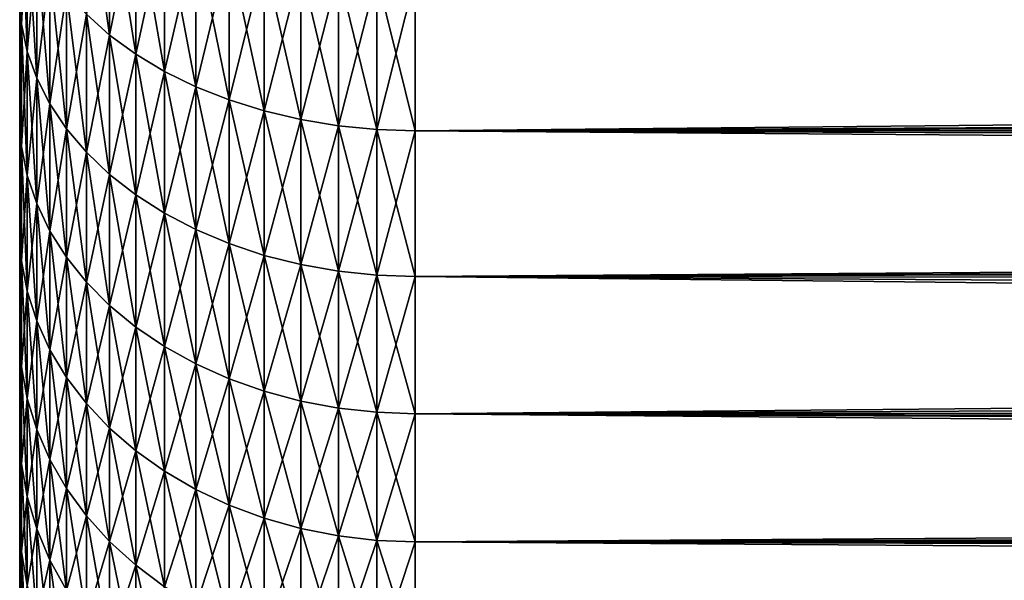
# Model space of a CAD drawing. Header units: metres. Extents: x -105 to 105, y -72 to 59.
# Tile 5 of 256: x -92 to -87.02, y -13.38 to -10.55. Entities that reach past the tile are written whole.
import ezdxf

# ---------------------------------------------------------------- set-up
doc = ezdxf.new("R2010")
doc.units = ezdxf.units.M
doc.layers.add('solid_509431_AD150_SW0001', color=7, linetype='CONTINUOUS')

msp = doc.modelspace()

# ---------------------------------------------------------------- linework, layer by layer
at = {"layer": 'solid_509431_AD150_SW0001'}
for points in [[(-91.545273, -10.623024, -11.990915), (-91.662392, -10.518423, -11.872845), (-91.662392, -9.782368, -12.48627)], [(-91.545273, -9.879649, -12.610441), (-91.545273, -10.623024, -11.990915), (-91.662392, -9.782368, -12.48627)], [(-91.545273, -10.623024, 11.990915), (-91.545273, -9.879649, 12.610441), (-91.662392, -10.518423, 11.872845)], [(-91.413239, -9.969375, 12.724967), (-91.545273, -9.879649, 12.610441), (-91.545273, -10.623024, 11.990915)], [(-91.413239, -10.719501, -12.099814), (-91.545273, -10.623024, -11.990915), (-91.545273, -9.879649, -12.610441)], [(-91.413239, -9.969375, -12.724967), (-91.413239, -10.719501, -12.099814), (-91.545273, -9.879649, -12.610441)], [(-91.990372, -10.568442, 10.568442), (-91.990372, -9.911054, 11.187267), (-92, -10.267, 10.590145)], [(-91.990372, -9.911054, -11.187267), (-91.990372, -10.568442, -10.568442), (-92, -9.935989, -10.901311)], [(-91.990372, -10.568442, -10.568442), (-92, -10.267, -10.590145), (-92, -9.935989, -10.901311)], [(-91.961533, -10.039925, 11.332732), (-91.990372, -9.911054, 11.187267), (-91.990372, -10.568442, 10.568442)], [(-91.961533, -10.70586, -10.70586), (-91.990372, -10.568442, -10.568442), (-91.990372, -9.911054, -11.187267)], [(-91.961533, -10.039925, -11.332732), (-91.961533, -10.70586, -10.70586), (-91.990372, -9.911054, -11.187267)], [(-91.413239, -10.719501, 12.099814), (-91.413239, -9.969375, 12.724967), (-91.545273, -10.623024, 11.990915)], [(-91.26757, -10.050678, 12.828743), (-91.413239, -9.969375, 12.724967), (-91.413239, -10.719501, 12.099814)], [(-91.26757, -10.806921, -12.198492), (-91.413239, -10.719501, -12.099814), (-91.413239, -9.969375, -12.724967)], [(-91.26757, -10.050678, -12.828743), (-91.26757, -10.806921, -12.198492), (-91.413239, -9.969375, -12.724967)], [(-91.961533, -10.70586, 10.70586), (-91.961533, -10.039925, 11.332732), (-91.990372, -10.568442, 10.568442)], [(-91.913765, -10.166297, 11.475377), (-91.961533, -10.039925, 11.332732), (-91.961533, -10.70586, 10.70586)], [(-91.913765, -10.840615, -10.840615), (-91.961533, -10.70586, -10.70586), (-91.961533, -10.039925, -11.332732)], [(-91.913765, -10.166297, -11.475377), (-91.913765, -10.840615, -10.840615), (-91.961533, -10.039925, -11.332732)], [(-91.26757, -10.806921, 12.198492), (-91.26757, -10.050678, 12.828743), (-91.413239, -10.719501, 12.099814)], [(-91.109673, -10.122774, 12.920767), (-91.26757, -10.050678, 12.828743), (-91.26757, -10.806921, 12.198492)], [(-91.109673, -10.884442, -12.285995), (-91.26757, -10.806921, -12.198492), (-91.26757, -10.050678, -12.828743)], [(-91.109673, -10.122774, -12.920767), (-91.109673, -10.884442, -12.285995), (-91.26757, -10.050678, -12.828743)], [(-91.109673, -10.884442, 12.285995), (-91.109673, -10.122774, 12.920767), (-91.26757, -10.806921, 12.198492)], [(-90.941063, -10.184969, 13.000152), (-91.109673, -10.122774, 12.920767), (-91.109673, -10.884442, 12.285995)], [(-90.941063, -10.951317, -12.361481), (-91.109673, -10.884442, -12.285995), (-91.109673, -10.122774, -12.920767)], [(-90.941063, -10.184969, -13.000152), (-90.941063, -10.951317, -12.361481), (-91.109673, -10.122774, -12.920767)], [(-91.913765, -10.840615, 10.840615), (-91.913765, -10.166297, 11.475377), (-91.961533, -10.70586, 10.70586)], [(-91.847534, -10.288952, 11.613826), (-91.913765, -10.166297, 11.475377), (-91.913765, -10.840615, 10.840615)], [(-91.847534, -10.971406, -10.971406), (-91.913765, -10.840615, -10.840615), (-91.913765, -10.166297, -11.475377)], [(-91.847534, -10.288952, -11.613826), (-91.847534, -10.971406, -10.971406), (-91.913765, -10.166297, -11.475377)], [(-90.941063, -10.951317, 12.361481), (-90.941063, -10.184969, 13.000152), (-91.109673, -10.884442, 12.285995)], [(-90.763374, -10.23666, 13.066132), (-90.941063, -10.184969, 13.000152), (-90.941063, -10.951317, 12.361481)], [(-90.763374, -11.006898, -12.424219), (-90.941063, -10.951317, -12.361481), (-90.941063, -10.184969, -13.000152)], [(-90.763374, -10.23666, -13.066132), (-90.763374, -11.006898, -12.424219), (-90.941063, -10.184969, -13.000152)], [(-90.763374, -11.006898, 12.424219), (-90.763374, -10.23666, 13.066132), (-90.941063, -10.951317, 12.361481)], [(-90.578316, -10.27735, 13.118069), (-90.763374, -10.23666, 13.066132), (-90.763374, -11.006898, 12.424219)], [(-90.578316, -11.05065, -12.473605), (-90.763374, -11.006898, -12.424219), (-90.763374, -10.23666, -13.066132)], [(-90.578316, -10.27735, -13.118069), (-90.578316, -11.05065, -12.473605), (-90.763374, -10.23666, -13.066132)], [(-92, -10.588288, -10.268916), (-92, -10.588288, 10.268917), (-92, -10.267, 10.590145)], [(-91.990372, -10.568442, 10.568442), (-92, -10.267, 10.590145), (-92, -10.588288, 10.268917)], [(-92, -10.267, -10.590145), (-92, -10.588288, -10.268916), (-92, -10.267, 10.590145)], [(-91.990372, -10.568442, -10.568442), (-92, -10.588288, -10.268916), (-92, -10.267, -10.590145)], [(-91.847534, -10.971406, 10.971406), (-91.847534, -10.288952, 11.613826), (-91.913765, -10.840615, 10.840615)], [(-91.763474, -10.406706, 11.746743), (-91.847534, -10.288952, 11.613826), (-91.847534, -10.971406, 10.971406)], [(-91.763474, -11.096971, -11.096971), (-91.847534, -10.971406, -10.971406), (-91.847534, -10.288952, -11.613826)], [(-91.763474, -10.406706, -11.746743), (-91.763474, -11.096971, -11.096971), (-91.847534, -10.288952, -11.613826)], [(-90.578316, -11.05065, 12.473605), (-90.578316, -10.27735, 13.118069), (-90.763374, -11.006898, 12.424219)], [(-90.38768, -10.306647, 13.155463), (-90.578316, -10.27735, 13.118069), (-90.578316, -11.05065, 12.473605)], [(-90.38768, -11.08215, -12.509162), (-90.578316, -11.05065, -12.473605), (-90.578316, -10.27735, -13.118069)], [(-90.38768, -10.306647, -13.155463), (-90.38768, -11.08215, -12.509162), (-90.578316, -10.27735, -13.118069)], [(-90.38768, -11.08215, 12.509162), (-90.38768, -10.306647, 13.155463), (-90.578316, -11.05065, 12.473605)], [(-90.193298, -10.324266, 13.177953), (-90.38768, -10.306647, 13.155463), (-90.38768, -11.08215, 12.509162)], [(-90.193298, -11.101096, -12.530547), (-90.38768, -11.08215, -12.509162), (-90.38768, -10.306647, -13.155463)], [(-90.193298, -10.324266, -13.177953), (-90.193298, -11.101096, -12.530547), (-90.38768, -10.306647, -13.155463)], [(-90.193298, -11.101096, 12.530547), (-90.193298, -10.324266, 13.177953), (-90.38768, -11.08215, 12.509162)], [(-90.193298, -10.324266, -13.177953), (-90, -10.330041, -13.185324), (-90, -11.107305, -12.537555)], [(-90.193298, -10.324266, -13.177953), (-90, -11.107305, -12.537555), (-90.193298, -11.101096, -12.530547)], [(-90.193298, -11.101096, 12.530547), (-90, -10.330041, 13.185324), (-90.193298, -10.324266, 13.177953)], [(-90.193298, -11.101096, 12.530547), (-90, -11.107305, 12.537555), (-90, -10.330041, 13.185324)], [(-27.722731, -10.880541, -12.734847), (-90, -11.107305, -12.537555), (-90, -10.330041, -13.185324)], [(-27.60977, -10.522709, -13.03208), (-27.722731, -10.880541, -12.734847), (-90, -10.330041, -13.185324)], [(-18.719818, -10.395204, 13.13401), (-90, -10.330041, 13.185324), (-90, -11.107305, 12.537555)], [(-91.763474, -11.096971, 11.096971), (-91.763474, -10.406706, 11.746743), (-91.847534, -10.971406, 10.971406)], [(-91.662392, -10.518423, 11.872845), (-91.763474, -10.406706, 11.746743), (-91.763474, -11.096971, 11.096971)], [(-91.662392, -11.216097, -11.216097), (-91.763474, -11.096971, -11.096971), (-91.763474, -10.406706, -11.746743)], [(-91.662392, -10.518423, -11.872845), (-91.662392, -11.216097, -11.216097), (-91.763474, -10.406706, -11.746743)], [(-19.122658, -10.718576, 12.871465), (-18.719818, -10.395204, 13.13401), (-90, -11.107305, 12.537555)], [(-91.662392, -11.216097, 11.216097), (-91.662392, -10.518423, 11.872845), (-91.763474, -11.096971, 11.096971)], [(-91.545273, -10.623024, 11.990915), (-91.662392, -10.518423, 11.872845), (-91.662392, -11.216097, 11.216097)], [(-91.545273, -11.327637, -11.327637), (-91.662392, -11.216097, -11.216097), (-91.662392, -10.518423, -11.872845)], [(-91.545273, -10.623024, -11.990915), (-91.545273, -11.327637, -11.327637), (-91.662392, -10.518423, -11.872845)], [(-91.990372, -10.568442, 10.568442), (-92, -10.588288, 10.268917), (-92, -10.899557, 9.937915)], [(-91.990372, -11.187267, 9.911054), (-91.990372, -10.568442, 10.568442), (-92, -10.899557, 9.937915)], [(-91.990372, -10.568442, -10.568442), (-91.990372, -11.187267, -9.911054), (-92, -10.588288, -10.268916)], [(-92, -10.899557, -9.937914), (-92, -10.899557, 9.937915), (-92, -10.588288, 10.268917)], [(-92, -10.588288, -10.268916), (-92, -10.899557, -9.937914), (-92, -10.588288, 10.268917)], [(-91.990372, -11.187267, -9.911054), (-92, -10.899557, -9.937914), (-92, -10.588288, -10.268916)], [(-91.961533, -10.70586, 10.70586), (-91.990372, -10.568442, 10.568442), (-91.990372, -11.187267, 9.911054)], [(-91.961533, -11.332732, -10.039925), (-91.990372, -11.187267, -9.911054), (-91.990372, -10.568442, -10.568442)], [(-91.961533, -10.70586, -10.70586), (-91.961533, -11.332732, -10.039925), (-91.990372, -10.568442, -10.568442)], [(-91.545273, -11.327637, 11.327637), (-91.545273, -10.623024, 11.990915), (-91.662392, -11.216097, 11.216097)], [(-91.413239, -10.719501, 12.099814), (-91.545273, -10.623024, 11.990915), (-91.545273, -11.327637, 11.327637)], [(-91.413239, -11.430512, -11.430512), (-91.545273, -11.327637, -11.327637), (-91.545273, -10.623024, -11.990915)], [(-91.413239, -10.719501, -12.099814), (-91.413239, -11.430512, -11.430512), (-91.545273, -10.623024, -11.990915)], [(-91.961533, -11.332732, 10.039925), (-91.961533, -10.70586, 10.70586), (-91.990372, -11.187267, 9.911054)], [(-91.913765, -10.840615, 10.840615), (-91.961533, -10.70586, 10.70586), (-91.961533, -11.332732, 10.039925)], [(-91.913765, -11.475377, -10.166297), (-91.961533, -11.332732, -10.039925), (-91.961533, -10.70586, -10.70586)], [(-91.913765, -10.840615, -10.840615), (-91.913765, -11.475377, -10.166297), (-91.961533, -10.70586, -10.70586)], [(-91.413239, -11.430512, 11.430512), (-91.413239, -10.719501, 12.099814), (-91.545273, -11.327637, 11.327637)], [(-91.26757, -10.806921, 12.198492), (-91.413239, -10.719501, 12.099814), (-91.413239, -11.430512, 11.430512)], [(-91.26757, -11.523731, -11.523731), (-91.413239, -11.430512, -11.430512), (-91.413239, -10.719501, -12.099814)], [(-91.26757, -10.806921, -12.198492), (-91.26757, -11.523731, -11.523731), (-91.413239, -10.719501, -12.099814)], [(-19.515896, -11.032803, 12.603165), (-19.122658, -10.718576, 12.871465), (-90, -11.107305, 12.537555)], [(-91.26757, -11.523731, 11.523731), (-91.26757, -10.806921, 12.198492), (-91.413239, -11.430512, 11.430512)], [(-91.109673, -10.884442, 12.285995), (-91.26757, -10.806921, 12.198492), (-91.26757, -11.523731, 11.523731)], [(-91.109673, -11.606395, -11.606395), (-91.26757, -11.523731, -11.523731), (-91.26757, -10.806921, -12.198492)], [(-91.109673, -10.884442, -12.285995), (-91.109673, -11.606395, -11.606395), (-91.26757, -10.806921, -12.198492)], [(-91.913765, -11.475377, 10.166297), (-91.913765, -10.840615, 10.840615), (-91.961533, -11.332732, 10.039925)], [(-91.847534, -10.971406, 10.971406), (-91.913765, -10.840615, 10.840615), (-91.913765, -11.475377, 10.166297)], [(-91.847534, -11.613826, -10.288952), (-91.913765, -11.475377, -10.166297), (-91.913765, -10.840615, -10.840615)], [(-91.847534, -10.971406, -10.971406), (-91.847534, -11.613826, -10.288952), (-91.913765, -10.840615, -10.840615)], [(-92, -11.200445, -9.597525), (-92, -11.200445, 9.597525), (-92, -10.899557, 9.937915)], [(-91.990372, -11.187267, 9.911054), (-92, -10.899557, 9.937915), (-92, -11.200445, 9.597525)], [(-92, -10.899557, -9.937914), (-92, -11.200445, -9.597525), (-92, -10.899557, 9.937915)], [(-91.990372, -11.187267, -9.911054), (-92, -11.200445, -9.597525), (-92, -10.899557, -9.937914)], [(-91.109673, -11.606395, 11.606395), (-91.109673, -10.884442, 12.285995), (-91.26757, -11.523731, 11.523731)], [(-90.941063, -10.951317, 12.361481), (-91.109673, -10.884442, 12.285995), (-91.109673, -11.606395, 11.606395)], [(-90.941063, -11.677704, -11.677704), (-91.109673, -11.606395, -11.606395), (-91.109673, -10.884442, -12.285995)], [(-90.941063, -10.951317, -12.361481), (-90.941063, -11.677704, -11.677704), (-91.109673, -10.884442, -12.285995)], [(-27.722731, -10.880541, -12.734847), (-27.833454, -11.228576, -12.429062), (-90, -11.107305, -12.537555)], [(-90.941063, -11.677704, 11.677704), (-90.941063, -10.951317, 12.361481), (-91.109673, -11.606395, 11.606395)], [(-90.763374, -11.006898, 12.424219), (-90.941063, -10.951317, 12.361481), (-90.941063, -11.677704, 11.677704)], [(-90.763374, -11.736972, -11.736972), (-90.941063, -11.677704, -11.677704), (-90.941063, -10.951317, -12.361481)], [(-90.763374, -11.006898, -12.424219), (-90.763374, -11.736972, -11.736972), (-90.941063, -10.951317, -12.361481)], [(-91.847534, -11.613826, 10.288952), (-91.847534, -10.971406, 10.971406), (-91.913765, -11.475377, 10.166297)], [(-91.763474, -11.096971, 11.096971), (-91.847534, -10.971406, 10.971406), (-91.847534, -11.613826, 10.288952)], [(-91.763474, -11.746743, -10.406706), (-91.847534, -11.613826, -10.288952), (-91.847534, -10.971406, -10.971406)], [(-91.763474, -11.096971, -11.096971), (-91.763474, -11.746743, -10.406706), (-91.847534, -10.971406, -10.971406)], [(-90.763374, -11.736972, 11.736972), (-90.763374, -11.006898, 12.424219), (-90.941063, -11.677704, 11.677704)], [(-90.578316, -11.05065, 12.473605), (-90.763374, -11.006898, 12.424219), (-90.763374, -11.736972, 11.736972)], [(-90.578316, -11.783626, -11.783626), (-90.763374, -11.736972, -11.736972), (-90.763374, -11.006898, -12.424219)], [(-90.578316, -11.05065, -12.473605), (-90.578316, -11.783626, -11.783626), (-90.763374, -11.006898, -12.424219)], [(-90.578316, -11.783626, 11.783626), (-90.578316, -11.05065, 12.473605), (-90.763374, -11.736972, 11.736972)], [(-90.38768, -11.08215, 12.509162), (-90.578316, -11.05065, 12.473605), (-90.578316, -11.783626, 11.783626)], [(-90.38768, -11.817216, -11.817216), (-90.578316, -11.783626, -11.783626), (-90.578316, -11.05065, -12.473605)], [(-90.38768, -11.08215, -12.509162), (-90.38768, -11.817216, -11.817216), (-90.578316, -11.05065, -12.473605)], [(-19.899527, -11.337832, 12.329479), (-19.515896, -11.032803, 12.603165), (-90, -11.107305, 12.537555)], [(-91.763474, -11.746743, 10.406706), (-91.763474, -11.096971, 11.096971), (-91.847534, -11.613826, 10.288952)], [(-91.662392, -11.216097, 11.216097), (-91.763474, -11.096971, 11.096971), (-91.763474, -11.746743, 10.406706)], [(-91.662392, -11.872845, -10.518423), (-91.763474, -11.746743, -10.406706), (-91.763474, -11.096971, -11.096971)], [(-91.662392, -11.216097, -11.216097), (-91.662392, -11.872845, -10.518423), (-91.763474, -11.096971, -11.096971)], [(-90.38768, -11.817216, 11.817216), (-90.38768, -11.08215, 12.509162), (-90.578316, -11.783626, 11.783626)], [(-90.193298, -11.101096, 12.530547), (-90.38768, -11.08215, 12.509162), (-90.38768, -11.817216, 11.817216)], [(-90.193298, -11.837418, -11.837418), (-90.38768, -11.817216, -11.817216), (-90.38768, -11.08215, -12.509162)], [(-90.193298, -11.101096, -12.530547), (-90.193298, -11.837418, -11.837418), (-90.38768, -11.08215, -12.509162)], [(-90.193298, -11.837418, 11.837418), (-90.193298, -11.101096, 12.530547), (-90.38768, -11.817216, 11.817216)], [(-90.193298, -11.101096, -12.530547), (-90, -11.107305, -12.537555), (-90, -11.844039, -11.844039)], [(-90.193298, -11.101096, -12.530547), (-90, -11.844039, -11.844039), (-90.193298, -11.837418, -11.837418)], [(-90.193298, -11.837418, 11.837418), (-90, -11.107305, 12.537555), (-90.193298, -11.101096, 12.530547)], [(-90.193298, -11.837418, 11.837418), (-90, -11.844039, 11.844039), (-90, -11.107305, 12.537555)], [(-27.941473, -11.56637, -12.115345), (-90, -11.844039, -11.844039), (-90, -11.107305, -12.537555)], [(-27.833454, -11.228576, -12.429062), (-27.941473, -11.56637, -12.115345), (-90, -11.107305, -12.537555)], [(-19.899527, -11.337832, 12.329479), (-90, -11.107305, 12.537555), (-90, -11.844039, 11.844039)], [(-91.990372, -11.187267, 9.911054), (-92, -11.200445, 9.597525), (-92, -11.49071, 9.24803)], [(-91.990372, -11.765271, 9.217502), (-91.990372, -11.187267, 9.911054), (-92, -11.49071, 9.24803)], [(-91.990372, -11.187267, -9.911054), (-91.990372, -11.765271, -9.217502), (-92, -11.200445, -9.597525)], [(-92, -11.49071, -9.24803), (-92, -11.49071, 9.24803), (-92, -11.200445, 9.597525)], [(-92, -11.200445, -9.597525), (-92, -11.49071, -9.24803), (-92, -11.200445, 9.597525)], [(-91.990372, -11.765271, -9.217502), (-92, -11.49071, -9.24803), (-92, -11.200445, -9.597525)], [(-91.961533, -11.332732, 10.039925), (-91.990372, -11.187267, 9.911054), (-91.990372, -11.765271, 9.217502)], [(-91.961533, -11.918252, -9.337354), (-91.990372, -11.765271, -9.217502), (-91.990372, -11.187267, -9.911054)], [(-91.961533, -11.332732, -10.039925), (-91.961533, -11.918252, -9.337354), (-91.990372, -11.187267, -9.911054)], [(-91.662392, -11.872845, 10.518423), (-91.662392, -11.216097, 11.216097), (-91.763474, -11.746743, 10.406706)], [(-91.545273, -11.327637, 11.327637), (-91.662392, -11.216097, 11.216097), (-91.662392, -11.872845, 10.518423)], [(-91.545273, -11.990915, -10.623024), (-91.662392, -11.872845, -10.518423), (-91.662392, -11.216097, -11.216097)], [(-91.545273, -11.327637, -11.327637), (-91.545273, -11.990915, -10.623024), (-91.662392, -11.216097, -11.216097)], [(-91.961533, -11.918252, 9.337354), (-91.961533, -11.332732, 10.039925), (-91.990372, -11.765271, 9.217502)], [(-91.913765, -11.475377, 10.166297), (-91.961533, -11.332732, 10.039925), (-91.961533, -11.918252, 9.337354)], [(-91.913765, -12.068267, -9.454884), (-91.961533, -11.918252, -9.337354), (-91.961533, -11.332732, -10.039925)], [(-91.913765, -11.475377, -10.166297), (-91.913765, -12.068267, -9.454884), (-91.961533, -11.332732, -10.039925)], [(-91.545273, -11.990915, 10.623024), (-91.545273, -11.327637, 11.327637), (-91.662392, -11.872845, 10.518423)], [(-91.413239, -11.430512, 11.430512), (-91.545273, -11.327637, 11.327637), (-91.545273, -11.990915, 10.623024)], [(-91.413239, -12.099814, -10.719501), (-91.545273, -11.990915, -10.623024), (-91.545273, -11.327637, -11.327637)], [(-91.413239, -11.430512, -11.430512), (-91.413239, -12.099814, -10.719501), (-91.545273, -11.327637, -11.327637)], [(-20.273495, -11.633609, 12.050795), (-19.899527, -11.337832, 12.329479), (-90, -11.844039, 11.844039)], [(-91.413239, -12.099814, 10.719501), (-91.413239, -11.430512, 11.430512), (-91.545273, -11.990915, 10.623024)], [(-91.26757, -11.523731, 11.523731), (-91.413239, -11.430512, 11.430512), (-91.413239, -12.099814, 10.719501)], [(-91.26757, -12.198492, -10.806921), (-91.413239, -12.099814, -10.719501), (-91.413239, -11.430512, -11.430512)], [(-91.26757, -11.523731, -11.523731), (-91.26757, -12.198492, -10.806921), (-91.413239, -11.430512, -11.430512)], [(-92, -11.770108, -8.889715), (-92, -11.770108, 8.889716), (-92, -11.49071, 9.24803)], [(-91.990372, -11.765271, 9.217502), (-92, -11.49071, 9.24803), (-92, -11.770108, 8.889716)], [(-92, -11.49071, -9.24803), (-92, -11.770108, -8.889715), (-92, -11.49071, 9.24803)], [(-91.990372, -11.765271, -9.217502), (-92, -11.770108, -8.889715), (-92, -11.49071, -9.24803)], [(-91.913765, -12.068267, 9.454884), (-91.913765, -11.475377, 10.166297), (-91.961533, -11.918252, 9.337354)], [(-91.847534, -11.613826, 10.288952), (-91.913765, -11.475377, 10.166297), (-91.913765, -12.068267, 9.454884)], [(-91.847534, -12.213869, -9.568955), (-91.913765, -12.068267, -9.454884), (-91.913765, -11.475377, -10.166297)], [(-91.847534, -11.613826, -10.288952), (-91.847534, -12.213869, -9.568955), (-91.913765, -11.475377, -10.166297)], [(-91.26757, -12.198492, 10.806921), (-91.26757, -11.523731, 11.523731), (-91.413239, -12.099814, 10.719501)], [(-91.109673, -11.606395, 11.606395), (-91.26757, -11.523731, 11.523731), (-91.26757, -12.198492, 10.806921)], [(-91.109673, -12.285995, -10.884442), (-91.26757, -12.198492, -10.806921), (-91.26757, -11.523731, -11.523731)], [(-91.109673, -11.606395, -11.606395), (-91.109673, -12.285995, -10.884442), (-91.26757, -11.523731, -11.523731)], [(-27.941473, -11.56637, -12.115345), (-28.046288, -11.893491, -11.794379), (-90, -11.844039, -11.844039)], [(-91.847534, -12.213869, 9.568955), (-91.847534, -11.613826, 10.288952), (-91.913765, -12.068267, 9.454884)], [(-91.763474, -11.746743, 10.406706), (-91.847534, -11.613826, 10.288952), (-91.847534, -12.213869, 9.568955)], [(-91.763474, -12.353653, -9.678469), (-91.847534, -12.213869, -9.568955), (-91.847534, -11.613826, -10.288952)], [(-91.763474, -11.746743, -10.406706), (-91.763474, -12.353653, -9.678469), (-91.847534, -11.613826, -10.288952)], [(-91.109673, -12.285995, 10.884442), (-91.109673, -11.606395, 11.606395), (-91.26757, -12.198492, 10.806921)], [(-90.941063, -11.677704, 11.677704), (-91.109673, -11.606395, 11.606395), (-91.109673, -12.285995, 10.884442)], [(-90.941063, -12.361481, -10.951317), (-91.109673, -12.285995, -10.884442), (-91.109673, -11.606395, -11.606395)], [(-90.941063, -11.677704, -11.677704), (-90.941063, -12.361481, -10.951317), (-91.109673, -11.606395, -11.606395)], [(-20.637865, -11.92015, 11.767435), (-20.273495, -11.633609, 12.050795), (-90, -11.844039, 11.844039)], [(-90.941063, -12.361481, 10.951317), (-90.941063, -11.677704, 11.677704), (-91.109673, -12.285995, 10.884442)], [(-90.763374, -11.736972, 11.736972), (-90.941063, -11.677704, 11.677704), (-90.941063, -12.361481, 10.951317)], [(-90.763374, -12.424219, -11.006898), (-90.941063, -12.361481, -10.951317), (-90.941063, -11.677704, -11.677704)], [(-90.763374, -11.736972, -11.736972), (-90.763374, -12.424219, -11.006898), (-90.941063, -11.677704, -11.677704)], [(-91.763474, -12.353653, 9.678469), (-91.763474, -11.746743, 10.406706), (-91.847534, -12.213869, 9.568955)], [(-91.662392, -11.872845, 10.518423), (-91.763474, -11.746743, 10.406706), (-91.763474, -12.353653, 9.678469)], [(-91.662392, -12.48627, -9.782368), (-91.763474, -12.353653, -9.678469), (-91.763474, -11.746743, -10.406706)], [(-91.662392, -11.872845, -10.518423), (-91.662392, -12.48627, -9.782368), (-91.763474, -11.746743, -10.406706)], [(-90.763374, -12.424219, 11.006898), (-90.763374, -11.736972, 11.736972), (-90.941063, -12.361481, 10.951317)], [(-90.578316, -11.783626, 11.783626), (-90.763374, -11.736972, 11.736972), (-90.763374, -12.424219, 11.006898)], [(-90.578316, -12.473605, -11.05065), (-90.763374, -12.424219, -11.006898), (-90.763374, -11.736972, -11.736972)], [(-90.578316, -11.783626, -11.783626), (-90.578316, -12.473605, -11.05065), (-90.763374, -11.736972, -11.736972)], [(-91.990372, -11.765271, 9.217502), (-92, -11.770108, 8.889716), (-92, -12.038309, 8.523003)], [(-91.990372, -12.300345, 8.490315), (-91.990372, -11.765271, 9.217502), (-92, -12.038309, 8.523003)], [(-91.990372, -11.765271, -9.217502), (-91.990372, -12.300345, -8.490315), (-92, -11.770108, -8.889715)], [(-92, -12.038309, -8.523003), (-92, -12.038309, 8.523003), (-92, -11.770108, 8.889716)], [(-92, -11.770108, -8.889715), (-92, -12.038309, -8.523003), (-92, -11.770108, 8.889716)], [(-91.990372, -12.300345, -8.490315), (-92, -12.038309, -8.523003), (-92, -11.770108, -8.889715)], [(-91.961533, -11.918252, 9.337354), (-91.990372, -11.765271, 9.217502), (-91.990372, -12.300345, 8.490315)], [(-91.961533, -12.460283, -8.600712), (-91.990372, -12.300345, -8.490315), (-91.990372, -11.765271, -9.217502)], [(-91.961533, -11.918252, -9.337354), (-91.961533, -12.460283, -8.600712), (-91.990372, -11.765271, -9.217502)], [(-90.578316, -12.473605, 11.05065), (-90.578316, -11.783626, 11.783626), (-90.763374, -12.424219, 11.006898)], [(-90.38768, -11.817216, 11.817216), (-90.578316, -11.783626, 11.783626), (-90.578316, -12.473605, 11.05065)], [(-90.38768, -12.509162, -11.08215), (-90.578316, -12.473605, -11.05065), (-90.578316, -11.783626, -11.783626)], [(-90.38768, -11.817216, -11.817216), (-90.38768, -12.509162, -11.08215), (-90.578316, -11.783626, -11.783626)], [(-90.38768, -12.509162, 11.08215), (-90.38768, -11.817216, 11.817216), (-90.578316, -12.473605, 11.05065)], [(-90.193298, -11.837418, 11.837418), (-90.38768, -11.817216, 11.817216), (-90.38768, -12.509162, 11.08215)], [(-90.193298, -12.530547, -11.101096), (-90.38768, -12.509162, -11.08215), (-90.38768, -11.817216, -11.817216)], [(-90.193298, -11.837418, -11.837418), (-90.193298, -12.530547, -11.101096), (-90.38768, -11.817216, -11.817216)], [(-90.193298, -12.530547, 11.101096), (-90.193298, -11.837418, 11.837418), (-90.38768, -12.509162, 11.08215)], [(-90.193298, -11.837418, -11.837418), (-90, -11.844039, -11.844039), (-90, -12.537555, -11.107305)], [(-90.193298, -11.837418, -11.837418), (-90, -12.537555, -11.107305), (-90.193298, -12.530547, -11.101096)], [(-90.193298, -12.530547, 11.101096), (-90, -11.844039, 11.844039), (-90.193298, -11.837418, 11.837418)], [(-90.193298, -12.530547, 11.101096), (-90, -12.537555, 11.107305), (-90, -11.844039, 11.844039)], [(-28.244047, -12.51438, -11.13341), (-90, -12.537555, -11.107305), (-90, -11.844039, -11.844039)], [(-28.147257, -12.209562, -11.466868), (-28.244047, -12.51438, -11.13341), (-90, -11.844039, -11.844039)], [(-28.046288, -11.893491, -11.794379), (-28.147257, -12.209562, -11.466868), (-90, -11.844039, -11.844039)], [(-20.637865, -11.92015, 11.767435), (-90, -11.844039, 11.844039), (-90, -12.537555, 11.107305)], [(-91.662392, -12.48627, 9.782368), (-91.662392, -11.872845, 10.518423), (-91.763474, -12.353653, 9.678469)], [(-91.545273, -11.990915, 10.623024), (-91.662392, -11.872845, 10.518423), (-91.662392, -12.48627, 9.782368)], [(-91.545273, -12.610441, -9.879649), (-91.662392, -12.48627, -9.782368), (-91.662392, -11.872845, -10.518423)], [(-91.545273, -11.990915, -10.623024), (-91.545273, -12.610441, -9.879649), (-91.662392, -11.872845, -10.518423)], [(-91.961533, -12.460283, 8.600712), (-91.961533, -11.918252, 9.337354), (-91.990372, -12.300345, 8.490315)], [(-91.913765, -12.068267, 9.454884), (-91.961533, -11.918252, 9.337354), (-91.961533, -12.460283, 8.600712)], [(-91.913765, -12.617121, -8.708969), (-91.961533, -12.460283, -8.600712), (-91.961533, -11.918252, -9.337354)], [(-91.913765, -12.068267, -9.454884), (-91.913765, -12.617121, -8.708969), (-91.961533, -11.918252, -9.337354)], [(-20.992651, -12.197465, 11.479736), (-20.637865, -11.92015, 11.767435), (-90, -12.537555, 11.107305)], [(-91.545273, -12.610441, 9.879649), (-91.545273, -11.990915, 10.623024), (-91.662392, -12.48627, 9.782368)], [(-91.413239, -12.099814, 10.719501), (-91.545273, -11.990915, 10.623024), (-91.545273, -12.610441, 9.879649)], [(-91.413239, -12.724967, -9.969375), (-91.545273, -12.610441, -9.879649), (-91.545273, -11.990915, -10.623024)], [(-91.413239, -12.099814, -10.719501), (-91.413239, -12.724967, -9.969375), (-91.545273, -11.990915, -10.623024)], [(-92, -12.29508, -8.148219), (-92, -12.29508, 8.14822), (-92, -12.038309, 8.523003)], [(-91.990372, -12.300345, 8.490315), (-92, -12.038309, 8.523003), (-92, -12.29508, 8.14822)], [(-92, -12.038309, -8.523003), (-92, -12.29508, -8.148219), (-92, -12.038309, 8.523003)], [(-91.990372, -12.300345, -8.490315), (-92, -12.29508, -8.148219), (-92, -12.038309, -8.523003)], [(-91.913765, -12.617121, 8.708969), (-91.913765, -12.068267, 9.454884), (-91.961533, -12.460283, 8.600712)], [(-91.847534, -12.213869, 9.568955), (-91.913765, -12.068267, 9.454884), (-91.913765, -12.617121, 8.708969)], [(-91.847534, -12.769344, -8.814042), (-91.913765, -12.617121, -8.708969), (-91.913765, -12.068267, -9.454884)], [(-91.847534, -12.213869, -9.568955), (-91.847534, -12.769344, -8.814042), (-91.913765, -12.068267, -9.454884)], [(-91.413239, -12.724967, 9.969375), (-91.413239, -12.099814, 10.719501), (-91.545273, -12.610441, 9.879649)], [(-91.26757, -12.198492, 10.806921), (-91.413239, -12.099814, 10.719501), (-91.413239, -12.724967, 9.969375)], [(-91.26757, -12.828743, -10.050678), (-91.413239, -12.724967, -9.969375), (-91.413239, -12.099814, -10.719501)], [(-91.26757, -12.198492, -10.806921), (-91.26757, -12.828743, -10.050678), (-91.413239, -12.099814, -10.719501)], [(-91.26757, -12.828743, 10.050678), (-91.26757, -12.198492, 10.806921), (-91.413239, -12.724967, 9.969375)], [(-91.109673, -12.285995, 10.884442), (-91.26757, -12.198492, 10.806921), (-91.26757, -12.828743, 10.050678)], [(-91.109673, -12.920767, -10.122774), (-91.26757, -12.828743, -10.050678), (-91.26757, -12.198492, -10.806921)], [(-91.109673, -12.285995, -10.884442), (-91.109673, -12.920767, -10.122774), (-91.26757, -12.198492, -10.806921)], [(-21.337927, -12.465577, 11.188024), (-20.992651, -12.197465, 11.479736), (-90, -12.537555, 11.107305)], [(-91.847534, -12.769344, 8.814042), (-91.847534, -12.213869, 9.568955), (-91.913765, -12.617121, 8.708969)], [(-91.763474, -12.353653, 9.678469), (-91.847534, -12.213869, 9.568955), (-91.847534, -12.769344, 8.814042)], [(-91.763474, -12.915485, -8.914916), (-91.847534, -12.769344, -8.814042), (-91.847534, -12.213869, -9.568955)], [(-91.763474, -12.353653, -9.678469), (-91.763474, -12.915485, -8.914916), (-91.847534, -12.213869, -9.568955)], [(-92, -12.540215, -7.765662), (-92, -12.540215, 7.765663), (-92, -12.29508, 8.14822)], [(-91.990372, -12.300345, 8.490315), (-92, -12.29508, 8.14822), (-92, -12.540215, 7.765663)], [(-92, -12.29508, -8.148219), (-92, -12.540215, -7.765662), (-92, -12.29508, 8.14822)], [(-91.990372, -12.790536, -7.732149), (-92, -12.540215, -7.765662), (-92, -12.29508, -8.148219)], [(-91.990372, -12.300345, -8.490315), (-91.990372, -12.790536, -7.732149), (-92, -12.29508, -8.148219)], [(-91.990372, -12.790536, 7.732149), (-91.990372, -12.300345, 8.490315), (-92, -12.540215, 7.765663)], [(-91.961533, -12.460283, 8.600712), (-91.990372, -12.300345, 8.490315), (-91.990372, -12.790536, 7.732149)], [(-91.961533, -12.956848, -7.832687), (-91.990372, -12.790536, -7.732149), (-91.990372, -12.300345, -8.490315)], [(-91.961533, -12.460283, -8.600712), (-91.961533, -12.956848, -7.832687), (-91.990372, -12.300345, -8.490315)], [(-91.109673, -12.920767, 10.122774), (-91.109673, -12.285995, 10.884442), (-91.26757, -12.828743, 10.050678)], [(-90.941063, -12.361481, 10.951317), (-91.109673, -12.285995, 10.884442), (-91.109673, -12.920767, 10.122774)], [(-90.941063, -13.000152, -10.184969), (-91.109673, -12.920767, -10.122774), (-91.109673, -12.285995, -10.884442)], [(-90.941063, -12.361481, -10.951317), (-90.941063, -13.000152, -10.184969), (-91.109673, -12.285995, -10.884442)], [(-91.763474, -12.915485, 8.914916), (-91.763474, -12.353653, 9.678469), (-91.847534, -12.769344, 8.814042)], [(-91.662392, -12.48627, 9.782368), (-91.763474, -12.353653, 9.678469), (-91.763474, -12.915485, 8.914916)], [(-91.662392, -13.054134, -9.010618), (-91.763474, -12.915485, -8.914916), (-91.763474, -12.353653, -9.678469)], [(-91.662392, -12.48627, -9.782368), (-91.662392, -13.054134, -9.010618), (-91.763474, -12.353653, -9.678469)], [(-90.941063, -13.000152, 10.184969), (-90.941063, -12.361481, 10.951317), (-91.109673, -12.920767, 10.122774)], [(-90.763374, -12.424219, 11.006898), (-90.941063, -12.361481, 10.951317), (-90.941063, -13.000152, 10.184969)], [(-90.763374, -13.066132, -10.23666), (-90.941063, -13.000152, -10.184969), (-90.941063, -12.361481, -10.951317)], [(-90.763374, -12.424219, -11.006898), (-90.763374, -13.066132, -10.23666), (-90.941063, -12.361481, -10.951317)], [(-90.763374, -13.066132, 10.23666), (-90.763374, -12.424219, 11.006898), (-90.941063, -13.000152, 10.184969)], [(-90.578316, -12.473605, 11.05065), (-90.763374, -12.424219, 11.006898), (-90.763374, -13.066132, 10.23666)], [(-90.578316, -13.118069, -10.27735), (-90.763374, -13.066132, -10.23666), (-90.763374, -12.424219, -11.006898)], [(-90.578316, -12.473605, -11.05065), (-90.578316, -13.118069, -10.27735), (-90.763374, -12.424219, -11.006898)], [(-91.961533, -12.956848, 7.832687), (-91.961533, -12.460283, 8.600712), (-91.990372, -12.790536, 7.732149)], [(-91.913765, -12.617121, 8.708969), (-91.961533, -12.460283, 8.600712), (-91.961533, -12.956848, 7.832687)], [(-91.913765, -13.119936, -7.931278), (-91.961533, -12.956848, -7.832687), (-91.961533, -12.460283, -8.600712)], [(-91.913765, -12.617121, -8.708969), (-91.913765, -13.119936, -7.931278), (-91.961533, -12.460283, -8.600712)], [(-91.662392, -13.054134, 9.010618), (-91.662392, -12.48627, 9.782368), (-91.763474, -12.915485, 8.914916)], [(-91.545273, -12.610441, 9.879649), (-91.662392, -12.48627, 9.782368), (-91.662392, -13.054134, 9.010618)], [(-91.545273, -13.183952, -9.100225), (-91.662392, -13.054134, -9.010618), (-91.662392, -12.48627, -9.782368)], [(-91.545273, -12.610441, -9.879649), (-91.545273, -13.183952, -9.100225), (-91.662392, -12.48627, -9.782368)], [(-90.578316, -13.118069, 10.27735), (-90.578316, -12.473605, 11.05065), (-90.763374, -13.066132, 10.23666)], [(-90.38768, -12.509162, 11.08215), (-90.578316, -12.473605, 11.05065), (-90.578316, -13.118069, 10.27735)], [(-90.38768, -13.155463, -10.306647), (-90.578316, -13.118069, -10.27735), (-90.578316, -12.473605, -11.05065)], [(-90.38768, -12.509162, -11.08215), (-90.38768, -13.155463, -10.306647), (-90.578316, -12.473605, -11.05065)], [(-21.673702, -12.724515, 10.892622), (-21.337927, -12.465577, 11.188024), (-90, -12.537555, 11.107305)], [(-92, -12.773441, -7.375749), (-92, -12.773441, 7.375749), (-92, -12.540215, 7.765663)], [(-91.990372, -12.790536, 7.732149), (-92, -12.540215, 7.765663), (-92, -12.773441, 7.375749)], [(-92, -12.540215, -7.765662), (-92, -12.773441, -7.375749), (-92, -12.540215, 7.765663)], [(-91.990372, -12.790536, -7.732149), (-92, -12.773441, -7.375749), (-92, -12.540215, -7.765662)], [(-90.38768, -13.155463, 10.306647), (-90.38768, -12.509162, 11.08215), (-90.578316, -13.118069, 10.27735)], [(-90.193298, -12.530547, 11.101096), (-90.38768, -12.509162, 11.08215), (-90.38768, -13.155463, 10.306647)], [(-90.193298, -13.177953, -10.324266), (-90.38768, -13.155463, -10.306647), (-90.38768, -12.509162, -11.08215)], [(-90.193298, -12.530547, -11.101096), (-90.193298, -13.177953, -10.324266), (-90.38768, -12.509162, -11.08215)], [(-90.193298, -13.177953, 10.324266), (-90.193298, -12.530547, 11.101096), (-90.38768, -13.155463, 10.306647)], [(-90.193298, -12.530547, -11.101096), (-90, -12.537555, -11.107305), (-90, -13.185324, -10.330041)], [(-90.193298, -12.530547, -11.101096), (-90, -13.185324, -10.330041), (-90.193298, -13.177953, -10.324266)], [(-90.193298, -13.177953, 10.324266), (-90, -12.537555, 11.107305), (-90.193298, -12.530547, 11.101096)], [(-90.193298, -13.177953, 10.324266), (-90, -13.185324, 10.330041), (-90, -12.537555, 11.107305)], [(-28.244047, -12.51438, -11.13341), (-28.336266, -12.80773, -10.794654), (-90, -12.537555, -11.107305)], [(-28.423496, -13.089562, -10.451118), (-90, -13.185324, -10.330041), (-90, -12.537555, -11.107305)], [(-28.336266, -12.80773, -10.794654), (-28.423496, -13.089562, -10.451118), (-90, -12.537555, -11.107305)], [(-21.673702, -12.724515, 10.892622), (-90, -12.537555, 11.107305), (-90, -13.185324, 10.330041)], [(-91.913765, -13.119936, 7.931278), (-91.913765, -12.617121, 8.708969), (-91.961533, -12.956848, 7.832687)], [(-91.847534, -12.769344, 8.814042), (-91.913765, -12.617121, 8.708969), (-91.913765, -13.119936, 7.931278)], [(-91.847534, -13.278226, -8.026967), (-91.913765, -13.119936, -7.931278), (-91.913765, -12.617121, -8.708969)], [(-91.847534, -12.769344, -8.814042), (-91.847534, -13.278226, -8.026967), (-91.913765, -12.617121, -8.708969)], [(-91.545273, -13.183952, 9.100225), (-91.545273, -12.610441, 9.879649), (-91.662392, -13.054134, 9.010618)], [(-91.413239, -12.724967, 9.969375), (-91.545273, -12.610441, 9.879649), (-91.545273, -13.183952, 9.100225)], [(-91.413239, -13.303686, -9.182872), (-91.545273, -13.183952, -9.100225), (-91.545273, -12.610441, -9.879649)], [(-91.413239, -12.724967, -9.969375), (-91.413239, -13.303686, -9.182872), (-91.545273, -12.610441, -9.879649)], [(-91.413239, -13.303686, 9.182872), (-91.413239, -12.724967, 9.969375), (-91.545273, -13.183952, 9.100225)], [(-91.26757, -12.828743, 10.050678), (-91.413239, -12.724967, 9.969375), (-91.413239, -13.303686, 9.182872)], [(-91.26757, -13.412182, -9.257761), (-91.413239, -13.303686, -9.182872), (-91.413239, -12.724967, -9.969375)], [(-91.26757, -12.828743, -10.050678), (-91.26757, -13.412182, -9.257761), (-91.413239, -12.724967, -9.969375)], [(-22.00008, -12.974319, 10.593845), (-21.673702, -12.724515, 10.892622), (-90, -13.185324, 10.330041)], [(-92, -12.994531, -6.978872), (-92, -12.99453, 6.978872), (-92, -12.773441, 7.375749)], [(-91.990372, -12.790536, 7.732149), (-92, -12.773441, 7.375749), (-92, -12.99453, 6.978872)], [(-92, -12.773441, -7.375749), (-92, -12.994531, -6.978872), (-92, -12.773441, 7.375749)], [(-91.990372, -13.234056, -6.945768), (-92, -12.994531, -6.978872), (-92, -12.773441, -7.375749)], [(-91.990372, -12.790536, -7.732149), (-91.990372, -13.234056, -6.945768), (-92, -12.773441, -7.375749)], [(-91.990372, -13.234056, 6.945768), (-91.990372, -12.790536, 7.732149), (-92, -12.99453, 6.978872)], [(-91.961533, -12.956848, 7.832687), (-91.990372, -12.790536, 7.732149), (-91.990372, -13.234056, 6.945768)], [(-91.961533, -13.406135, -7.036082), (-91.990372, -13.234056, -6.945768), (-91.990372, -12.790536, -7.732149)], [(-91.961533, -12.956848, -7.832687), (-91.961533, -13.406135, -7.036082), (-91.990372, -12.790536, -7.732149)], [(-91.847534, -13.278226, 8.026967), (-91.847534, -12.769344, 8.814042), (-91.913765, -13.119936, 7.931278)], [(-91.763474, -12.915485, 8.914916), (-91.847534, -12.769344, 8.814042), (-91.847534, -13.278226, 8.026967)], [(-91.763474, -13.430191, -8.118834), (-91.847534, -13.278226, -8.026967), (-91.847534, -12.769344, -8.814042)], [(-91.763474, -12.915485, -8.914916), (-91.763474, -13.430191, -8.118834), (-91.847534, -12.769344, -8.814042)], [(-91.26757, -13.412182, 9.257761), (-91.26757, -12.828743, 10.050678), (-91.413239, -13.303686, 9.182872)], [(-91.109673, -12.920767, 10.122774), (-91.26757, -12.828743, 10.050678), (-91.26757, -13.412182, 9.257761)], [(-91.109673, -13.508391, -9.324169), (-91.26757, -13.412182, -9.257761), (-91.26757, -12.828743, -10.050678)], [(-91.109673, -12.920767, -10.122774), (-91.109673, -13.508391, -9.324169), (-91.26757, -12.828743, -10.050678)], [(-91.763474, -13.430191, 8.118834), (-91.763474, -12.915485, 8.914916), (-91.847534, -13.278226, 8.026967)], [(-91.662392, -13.054134, 9.010618), (-91.763474, -12.915485, 8.914916), (-91.763474, -13.430191, 8.118834)], [(-91.662392, -13.574366, -8.20599), (-91.763474, -13.430191, -8.118834), (-91.763474, -12.915485, -8.914916)], [(-91.662392, -13.054134, -9.010618), (-91.662392, -13.574366, -8.20599), (-91.763474, -12.915485, -8.914916)], [(-91.109673, -13.508391, 9.324169), (-91.109673, -12.920767, 10.122774), (-91.26757, -13.412182, 9.257761)], [(-90.941063, -13.000152, 10.184969), (-91.109673, -12.920767, 10.122774), (-91.109673, -13.508391, 9.324169)], [(-90.941063, -13.591387, -9.381457), (-91.109673, -13.508391, -9.324169), (-91.109673, -12.920767, -10.122774)], [(-90.941063, -13.000152, -10.184969), (-90.941063, -13.591387, -9.381457), (-91.109673, -12.920767, -10.122774)], [(-92, -13.203307, -6.575346), (-92, -13.203307, 6.575346), (-92, -12.99453, 6.978872)], [(-91.990372, -13.234056, 6.945768), (-92, -12.99453, 6.978872), (-92, -13.203307, 6.575346)], [(-92, -12.994531, -6.978872), (-92, -13.203307, -6.575346), (-92, -12.99453, 6.978872)], [(-91.990372, -13.234056, -6.945768), (-92, -13.203307, -6.575346), (-92, -12.994531, -6.978872)], [(-91.961533, -13.406135, 7.036082), (-91.961533, -12.956848, 7.832687), (-91.990372, -13.234056, 6.945768)], [(-91.913765, -13.119936, 7.931278), (-91.961533, -12.956848, 7.832687), (-91.961533, -13.406135, 7.036082)], [(-91.913765, -13.574878, -7.124645), (-91.961533, -13.406135, -7.036082), (-91.961533, -12.956848, -7.832687)], [(-91.913765, -13.119936, -7.931278), (-91.913765, -13.574878, -7.124645), (-91.961533, -12.956848, -7.832687)], [(-22.317072, -13.215034, 10.292006), (-22.00008, -12.974319, 10.593845), (-90, -13.185324, 10.330041)], [(-90.941063, -13.591387, 9.381457), (-90.941063, -13.000152, 10.184969), (-91.109673, -13.508391, 9.324169)], [(-90.763374, -13.066132, 10.23666), (-90.941063, -13.000152, 10.184969), (-90.941063, -13.591387, 9.381457)], [(-90.763374, -13.660367, -9.42907), (-90.941063, -13.591387, -9.381457), (-90.941063, -13.000152, -10.184969)], [(-90.763374, -13.066132, -10.23666), (-90.763374, -13.660367, -9.42907), (-90.941063, -13.000152, -10.184969)], [(-91.662392, -13.574366, 8.20599), (-91.662392, -13.054134, 9.010618), (-91.763474, -13.430191, 8.118834)], [(-91.545273, -13.183952, 9.100225), (-91.662392, -13.054134, 9.010618), (-91.662392, -13.574366, 8.20599)], [(-91.545273, -13.709356, -8.287595), (-91.662392, -13.574366, -8.20599), (-91.662392, -13.054134, -9.010618)], [(-91.545273, -13.183952, -9.100225), (-91.545273, -13.709356, -8.287595), (-91.662392, -13.054134, -9.010618)], [(-90.763374, -13.660367, 9.42907), (-90.763374, -13.066132, 10.23666), (-90.941063, -13.591387, 9.381457)], [(-90.578316, -13.118069, 10.27735), (-90.763374, -13.066132, 10.23666), (-90.763374, -13.660367, 9.42907)], [(-90.578316, -13.714666, -9.466551), (-90.763374, -13.660367, -9.42907), (-90.763374, -13.066132, -10.23666)], [(-90.578316, -13.118069, -10.27735), (-90.578316, -13.714666, -9.466551), (-90.763374, -13.066132, -10.23666)], [(-28.423496, -13.089562, -10.451118), (-28.505531, -13.359894, -10.103254), (-90, -13.185324, -10.330041)], [(-91.913765, -13.574878, 7.124645), (-91.913765, -13.119936, 7.931278), (-91.961533, -13.406135, 7.036082)], [(-91.847534, -13.278226, 8.026967), (-91.913765, -13.119936, 7.931278), (-91.913765, -13.574878, 7.124645)], [(-91.847534, -13.738657, -7.210603), (-91.913765, -13.574878, -7.124645), (-91.913765, -13.119936, -7.931278)], [(-91.847534, -13.278226, -8.026967), (-91.847534, -13.738657, -7.210603), (-91.913765, -13.119936, -7.931278)], [(-90.578316, -13.714666, 9.466551), (-90.578316, -13.118069, 10.27735), (-90.763374, -13.660367, 9.42907)], [(-90.38768, -13.155463, 10.306647), (-90.578316, -13.118069, 10.27735), (-90.578316, -13.714666, 9.466551)], [(-90.38768, -13.753761, -9.493536), (-90.578316, -13.714666, -9.466551), (-90.578316, -13.118069, -10.27735)], [(-90.38768, -13.155463, -10.306647), (-90.38768, -13.753761, -9.493536), (-90.578316, -13.118069, -10.27735)], [(-91.545273, -13.709356, 8.287595), (-91.545273, -13.183952, 9.100225), (-91.662392, -13.574366, 8.20599)], [(-91.413239, -13.303686, 9.182872), (-91.545273, -13.183952, 9.100225), (-91.545273, -13.709356, 8.287595)], [(-91.413239, -13.833862, -8.362862), (-91.545273, -13.709356, -8.287595), (-91.545273, -13.183952, -9.100225)], [(-91.413239, -13.303686, -9.182872), (-91.413239, -13.833862, -8.362862), (-91.545273, -13.183952, -9.100225)], [(-90.38768, -13.753761, 9.493536), (-90.38768, -13.155463, 10.306647), (-90.578316, -13.714666, 9.466551)], [(-90.193298, -13.177953, 10.324266), (-90.38768, -13.155463, 10.306647), (-90.38768, -13.753761, 9.493536)], [(-90.193298, -13.777274, -9.509766), (-90.38768, -13.753761, -9.493536), (-90.38768, -13.155463, -10.306647)], [(-90.193298, -13.177953, -10.324266), (-90.193298, -13.777274, -9.509766), (-90.38768, -13.155463, -10.306647)], [(-90.193298, -13.777274, 9.509766), (-90.193298, -13.177953, 10.324266), (-90.38768, -13.753761, 9.493536)], [(-90.193298, -13.177953, -10.324266), (-90, -13.185324, -10.330041), (-90, -13.78498, -9.515084)], [(-90.193298, -13.177953, -10.324266), (-90, -13.78498, -9.515084), (-90.193298, -13.777274, -9.509766)], [(-90.193298, -13.777274, 9.509766), (-90, -13.185324, 10.330041), (-90.193298, -13.177953, 10.324266)], [(-90.193298, -13.777274, 9.509766), (-90, -13.78498, 9.515084), (-90, -13.185324, 10.330041)], [(-28.582129, -13.618754, -9.751513), (-90, -13.78498, -9.515084), (-90, -13.185324, -10.330041)], [(-28.505531, -13.359894, -10.103254), (-28.582129, -13.618754, -9.751513), (-90, -13.185324, -10.330041)], [(-22.317072, -13.215034, 10.292006), (-90, -13.185324, 10.330041), (-90, -13.78498, 9.515084)], [(-92, -13.399568, -6.165555), (-92, -13.399568, 6.165556), (-92, -13.203307, 6.575346)], [(-91.990372, -13.234056, 6.945768), (-92, -13.203307, 6.575346), (-92, -13.399568, 6.165556)], [(-92, -13.203307, -6.575346), (-92, -13.399568, -6.165555), (-92, -13.203307, 6.575346)], [(-91.990372, -13.629287, -6.134044), (-92, -13.399568, -6.165555), (-92, -13.203307, -6.575346)], [(-91.990372, -13.234056, -6.945768), (-91.990372, -13.629287, -6.134044), (-92, -13.203307, -6.575346)], [(-91.990372, -13.629287, 6.134044), (-91.990372, -13.234056, 6.945768), (-92, -13.399568, 6.165556)], [(-91.961533, -13.406135, 7.036082), (-91.990372, -13.234056, 6.945768), (-91.990372, -13.629287, 6.134044)], [(-91.961533, -13.806504, -6.213803), (-91.990372, -13.629287, -6.134044), (-91.990372, -13.234056, -6.945768)], [(-91.961533, -13.406135, -7.036082), (-91.961533, -13.806504, -6.213803), (-91.990372, -13.234056, -6.945768)], [(-22.624889, -13.446782, 9.987319), (-22.317072, -13.215034, 10.292006), (-90, -13.78498, 9.515084)], [(-91.847534, -13.738657, 7.210603), (-91.847534, -13.278226, 8.026967), (-91.913765, -13.574878, 7.124645)], [(-91.763474, -13.430191, 8.118834), (-91.847534, -13.278226, 8.026967), (-91.847534, -13.738657, 7.210603)], [(-91.763474, -13.895892, -7.293127), (-91.847534, -13.738657, -7.210603), (-91.847534, -13.278226, -8.026967)], [(-91.763474, -13.430191, -8.118834), (-91.763474, -13.895892, -7.293127), (-91.847534, -13.278226, -8.026967)], [(-91.413239, -13.833862, 8.362862), (-91.413239, -13.303686, 9.182872), (-91.545273, -13.709356, 8.287595)], [(-91.26757, -13.412182, 9.257761), (-91.413239, -13.303686, 9.182872), (-91.413239, -13.833862, 8.362862)], [(-91.26757, -13.946682, -8.431063), (-91.413239, -13.833862, -8.362862), (-91.413239, -13.303686, -9.182872)], [(-91.26757, -13.412182, -9.257761), (-91.26757, -13.946682, -8.431063), (-91.413239, -13.303686, -9.182872)]]:
    msp.add_3dface(points, dxfattribs=at)

doc.saveas('drawing.dxf')
